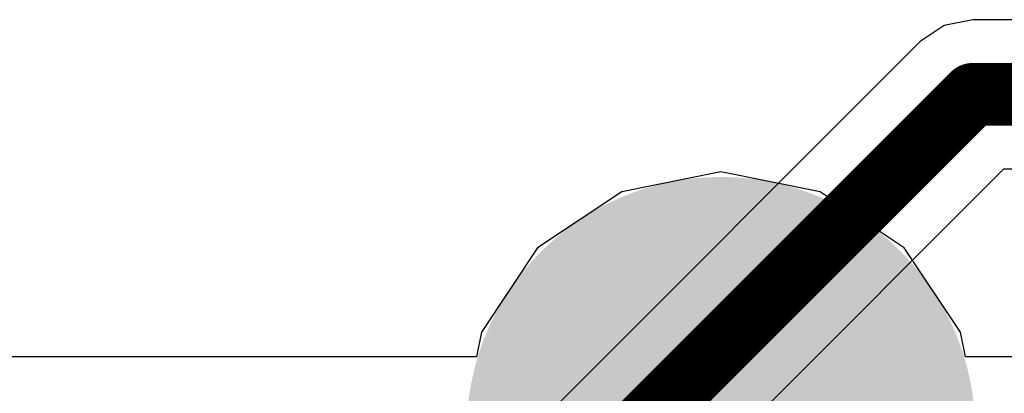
# Model space of a CAD drawing. Header units: millimetres. Extents: x 9.4 to 105.2, y 7.6 to 67.1.
# Tile 101 of 152: x 86.842 to 89.197, y 19.649 to 20.542. Entities that reach past the tile are written whole.
import ezdxf

# ---------------------------------------------------------------- set-up
doc = ezdxf.new("R2010")
doc.units = ezdxf.units.MM
for name, color, linetype in [('BottomLayer', 5, 'Continuous'), ('BottomPaste', 16, 'Continuous'), ('BottomSolder', 6, 'Continuous'), ('TopLayer', 1, 'Continuous')]:
    doc.layers.add(name, color=color, linetype=linetype)

msp = doc.modelspace()

# ---------------------------------------------------------------- hatches: boundary and pattern name
at = {"layer": 'BottomLayer'}
h = msp.add_hatch(color=5, dxfattribs=at)
edge = h.paths.add_edge_path()
edge.add_arc((88.519, 19.558), 0.508, 0, 360)
at = {"layer": 'BottomPaste'}
h = msp.add_hatch(color=16, dxfattribs=at)
edge = h.paths.add_edge_path()
edge.add_arc((88.519, 19.558), 0.458, 0, 360)
at = {"layer": 'BottomSolder'}
h = msp.add_hatch(color=6, dxfattribs=at)
edge = h.paths.add_edge_path()
edge.add_arc((88.519, 19.558), 0.608, 0, 360)

# ---------------------------------------------------------------- linework, layer by layer
at = {"layer": 'BottomLayer'}
for p, q in [((88.519, 20.1779), (88.2818, 20.1307)), ((88.7562, 20.1307), (88.519, 20.1779)), ((88.2818, 20.1307), (88.0807, 19.9963)), ((88.9573, 19.9963), (88.7562, 20.1307)), ((88.0807, 19.9963), (87.9463, 19.7952)), ((89.0917, 19.7952), (88.9573, 19.9963)), ((87.9463, 19.7952), (87.9346, 19.7364)), ((89.1034, 19.7364), (89.0917, 19.7952)), ((87.9346, 19.7364), (83.6399, 19.7364)), ((90.1954, 19.7364), (89.1034, 19.7364))]:
    msp.add_line(p, q, dxfattribs=at)
at = {"layer": 'TopLayer'}
for p, q in [((89.1213, 20.5419), (89.053, 20.5283)), ((91.0595, 20.5419), (89.1213, 20.5419)), ((89.053, 20.5283), (88.9951, 20.4897)), ((88.9951, 20.4897), (87.5985, 19.093)), ((87.8508, 18.8407), (89.1952, 20.1851)), ((89.1952, 20.1851), (91.0595, 20.1851))]:
    msp.add_line(p, q, dxfattribs=at)
at = {"layer": 'TopLayer', "const_width": 0.15}
for points in [[(87.5538, 18.796), (89.1213, 20.3635)], [(89.1213, 20.3635), (91.4845, 20.3635)]]:
    msp.add_lwpolyline(points, dxfattribs=at)
at = {"layer": 'TopLayer', "const_width": 0.075}
msp.add_lwpolyline([(89.0838, 20.3635, 1), (89.1588, 20.3635, 1)], format="xyb", close=True, dxfattribs=at)
msp.add_lwpolyline([(89.0838, 20.3635, 1), (89.1588, 20.3635, 1)], format="xyb", close=True, dxfattribs=at)

doc.saveas('drawing.dxf')
